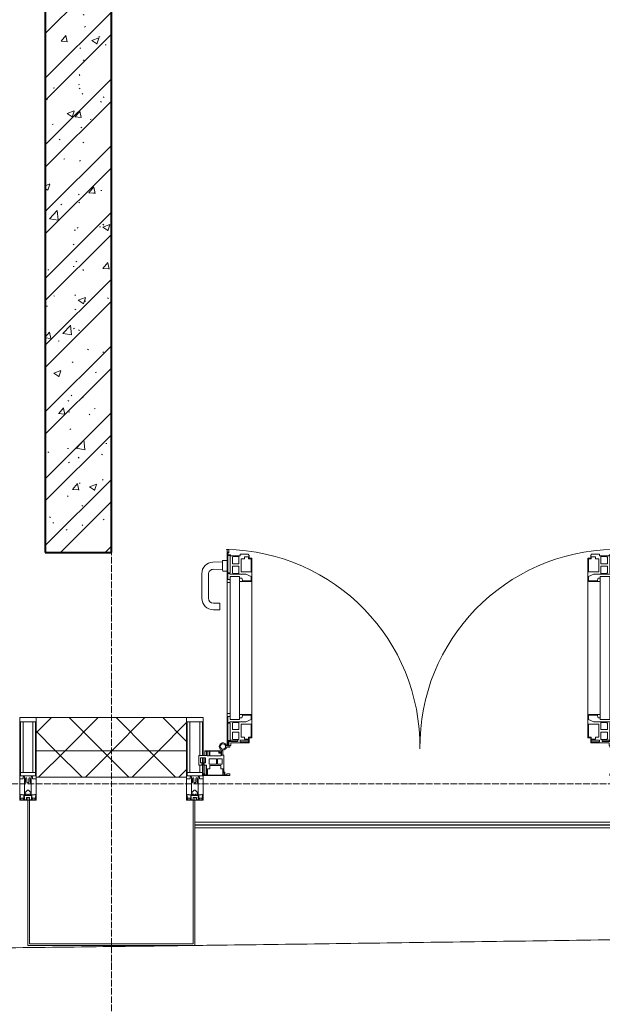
# Model space of a CAD drawing. Header units: millimetres. Extents: x 5617 to 143375, y 7718 to 186221.
# Tile 69 of 106: x 63729 to 65492, y 14732 to 17712. Entities that reach past the tile are written whole.
import ezdxf

# ---------------------------------------------------------------- set-up
doc = ezdxf.new("R2010")
doc.units = ezdxf.units.MM
doc.linetypes.add('ADSK_Линия сетки', pattern=[25, 20, -2.5, 0, -2.5])
doc.linetypes.add('Линия сетки', pattern=[25, 20, -2.5, 0, -2.5])
for name, color, linetype, lineweight in [('Двери', 7, 'Continuous', 18), ('Импосты витража', 7, 'Continuous', 18), ('Колонны', 7, 'Continuous', 18), ('Ограждение', 7, 'Continuous', 18), ('Оси', 7, 'Continuous', 9), ('Панели витража', 7, 'Continuous', 18), ('Поручни', 7, 'Continuous', 18), ('Стены разрез', 7, 'Continuous', 40), ('Стены штриховка', 7, 'Continuous', 40), ('Форма', 7, 'Continuous', 18), ('Элементы узлов', 7, 'Continuous', 18)]:
    doc.layers.add(name, color=color, linetype=linetype, lineweight=lineweight)
pattern_1 = [(45, (0, 0), (-70.71068, 70.71068), []), (135, (0, 0), (-70.71068, -70.71068), [])]

# ---------------------------------------------------------------- blocks, each defined once
blk = doc.blocks.new('135_SLK_K4_AR_rvt-1-МКСС_К4_L08_28_500_')
at = {"layer": 'Стены разрез', "lineweight": 9, "true_color": 0xaaaaaa}
h = blk.add_hatch(dxfattribs=at)
h.set_pattern_fill('FP_1', color=253, style=0, pattern_type=2)
h.set_pattern_definition([(50, (0, 0), (218.62117, -19.1268), [22.86, -251.46]), (355, (0, 0), (-42.29187, 229.2684), [18.288, -201.168]), (100.451, (18.22, -1.6), (176.33107, 210.13963), [19.428, -213.708]), (46.184, (0, 60.96), (325.29495, -50.45164), [34.29, -377.19]), (96.636, (27.1, 56.76), (284.883, 296.91266), [29.142, -320.562]), (351.184, (0, 60.96), (284.8858, 296.9107), [27.432, -301.752]), (21, (30.48, 45.72), (181.93753, -122.71832), [22.86, -251.46]), (326, (30.48, 45.72), (74.16223, 221.0262), [18.288, -201.168]), (71.451, (45.64, 35.5), (256.10035, 98.30526), [19.428, -213.708]), (37.5, (0, 0), (3.70639, 101.465895), [3.353, -195.377, 3.353, -200.863, -201.93]), (37.5, (0, 0), (3.70639, 101.465895), [-402.946, 3.353, -198.577]), (7.5, (0, 0), (80.18358, 120.21653), [3.353, -113.081, 3.353, -190.805, -76.962]), (7.5, (0, 0), (80.18358, 120.21653), [-310.591, 3.353, -73.609]), (327.5, (-67.97, 0), (162.708646, -6.87497), [3.353, -72.847, 3.353, -234.391, -315.468]), (327.5, (-67.97, 0), (162.708646, -6.87497), [-313.944, 3.353, -312.115]), (317.5, (-98.45, 0), (177.75468, 30.51183), [3.353, -95.707, 3.353, -154.534, -224.028]), (317.5, (-98.45, 0), (177.75468, 30.51183), [-256.946, 3.353, -220.675])])
h.paths.add_polyline_path([(122350, 16100), (122350, 20650), (122150, 20650), (122150, 16100), (122161.8, 16100)])
h = blk.add_hatch(dxfattribs=at)
h.set_pattern_fill('FP_2', color=253, style=0, pattern_type=2)
h.set_pattern_definition([(45, (0, 0), (-101.02788, 101.02788), []), (45, (67.35, 0), (-101.02788, 101.02788), [])])
h.paths.add_polyline_path([(122350, 16100), (122350, 20650), (122150, 20650), (122150, 16100), (122161.8, 16100)])
at = {"layer": 'Стены разрез', "color": 253, "true_color": 0xaaaaaa}
for p, q in [((122150, 20650), (122150, 16100)), ((122350, 16100), (122350, 20650)), ((122150, 16100), (122350, 16100))]:
    blk.add_line(p, q, dxfattribs=at)
blk = doc.blocks.new('A_PAN_ALU_Door_Double - EXT_1_Double_EQ-7506763-МКСС_К4_L08_28_500_')
at = {"layer": 'Двери', "color": 253, "lineweight": 5, "true_color": 0xaaaaaa}
for p, q in [((-575.1, -160.7), (-585.4, -160.7)), ((-583.7, -164.2), (-583.7, -262.2)), ((-581.6, -179.2), (-581.6, -164.2)), ((-581.6, -164.2), (-578.6, -164.2)), ((-578.6, -164.2), (-578.6, -174.5)), ((-575.5, -177.5), (-551.3, -177.5)), ((-575.1, -165.6), (-575.1, -160.7)), ((-572.4, -165.6), (-575.1, -165.6)), ((-572.4, -173.3), (-572.4, -165.6)), ((-517.1, -173.3), (-572.4, -173.3)), ((-551.3, -177.5), (-551.3, -182.2)), ((-543.6, -182.2), (-543.6, -176.7)), ((-543.6, -176.7), (-518.6, -176.7)), ((-518.6, -176.7), (-518.6, -182.2)), ((-517.1, -189.3), (-517.1, -173.3)), ((517.1, -173.3), (572.4, -173.3)), ((517.1, -189.3), (517.1, -173.3)), ((518.6, -176.7), (518.6, -182.2)), ((543.6, -176.7), (518.6, -176.7)), ((543.6, -182.2), (543.6, -176.7)), ((551.3, -177.5), (551.3, -182.2)), ((575.5, -177.5), (551.3, -177.5)), ((572.4, -165.6), (575.1, -165.6)), ((572.4, -173.3), (572.4, -165.6)), ((575.1, -160.7), (585.4, -160.7)), ((575.1, -165.6), (575.1, -160.7)), ((581.6, -164.2), (578.6, -164.2)), ((578.6, -164.2), (578.6, -174.5)), ((581.6, -179.2), (581.6, -164.2)), ((583.7, -164.2), (583.7, -262.2)), ((-572.9, -179.2), (-581.6, -179.2)), ((-581.6, -233.4), (-581.6, -180.9)), ((-581.6, -180.9), (-574.6, -180.9)), ((-574.6, -180.9), (-574.6, -233.4)), ((-572.9, -182.2), (-572.9, -179.2)), ((-551.3, -182.2), (-572.9, -182.2)), ((-567.6, -186.7), (-566.1, -184)), ((-567.6, -205.7), (-567.6, -186.7)), ((-547.7, -205.7), (-567.6, -205.7)), ((-566.1, -184), (-547.7, -184)), ((-547.7, -184), (-547.7, -205.7)), ((-518.6, -182.2), (-543.6, -182.2)), ((-541.3, -230.6), (-541.3, -191)), ((-541.3, -191), (-531.2, -191)), ((-531.2, -191), (-531.2, -184.4)), ((-531.2, -184.4), (-518.8, -184.4)), ((-518.8, -184.4), (-518.8, -191)), ((-518.8, -191), (-510.6, -191)), ((-508.2, -189.3), (-517.1, -189.3)), ((-510.6, -191), (-510.6, -230.6)), ((-508.2, -259.2), (-508.2, -189.3)), ((508.2, -189.3), (517.1, -189.3)), ((508.2, -259.2), (508.2, -189.3)), ((510.6, -191), (510.6, -230.6)), ((518.8, -191), (510.6, -191)), ((518.6, -182.2), (543.6, -182.2)), ((518.8, -184.4), (518.8, -191)), ((531.2, -184.4), (518.8, -184.4)), ((531.2, -191), (531.2, -184.4)), ((541.3, -191), (531.2, -191)), ((541.3, -230.6), (541.3, -191)), ((547.7, -184), (547.7, -205.7)), ((566.1, -184), (547.7, -184)), ((547.7, -205.7), (567.6, -205.7)), ((551.3, -182.2), (572.9, -182.2)), ((567.6, -186.7), (566.1, -184)), ((567.6, -205.7), (567.6, -186.7)), ((572.9, -179.2), (581.6, -179.2)), ((572.9, -182.2), (572.9, -179.2)), ((574.6, -180.9), (574.6, -233.4)), ((581.6, -180.9), (574.6, -180.9)), ((581.6, -233.4), (581.6, -180.9)), ((-574.6, -233.4), (-581.6, -233.4)), ((-581.6, -253.1), (-581.6, -235.1)), ((-581.6, -235.1), (-575.4, -235.1)), ((-575.4, -235.1), (-575.4, -237.1)), ((-575.4, -237.1), (-526.4, -237.1)), ((-567.6, -232.6), (-567.6, -213.6)), ((-567.6, -213.6), (-547.7, -213.6)), ((-566.1, -235.3), (-567.6, -232.6)), ((-547.7, -235.3), (-566.1, -235.3)), ((-547.7, -213.6), (-547.7, -235.3)), ((-510.6, -230.6), (-541.3, -230.6)), ((-526.4, -237.1), (-510.6, -244.7)), ((510.6, -230.6), (541.3, -230.6)), ((526.4, -237.1), (510.6, -244.7)), ((575.4, -237.1), (526.4, -237.1)), ((567.6, -213.6), (547.7, -213.6)), ((547.7, -213.6), (547.7, -235.3)), ((547.7, -235.3), (566.1, -235.3)), ((566.1, -235.3), (567.6, -232.6)), ((567.6, -232.6), (567.6, -213.6)), ((574.6, -233.4), (581.6, -233.4)), ((575.4, -235.1), (575.4, -237.1)), ((581.6, -235.1), (575.4, -235.1)), ((581.6, -253.1), (581.6, -235.1)), ((-583.7, -244.2), (-583.7, -677.3)), ((-583.7, -262.2), (-574.6, -262.2)), ((-574.6, -253.1), (-581.6, -253.1)), ((-574.6, -244.2), (-546, -244.2)), ((-574.6, -244.2), (-574.6, -677.3)), ((-574.6, -262.2), (-574.6, -253.1)), ((-546, -677.3), (-546, -244.2)), ((-539.3, -249.6), (-546, -249.6)), ((-546, -249.6), (-546, -259.2)), ((-546, -259.2), (-508.2, -259.2)), ((-537.1, -255.7), (-539.3, -249.6)), ((-537.1, -257.7), (-537.1, -255.7)), ((-510.6, -257.7), (-537.1, -257.7)), ((-510.6, -244.7), (-510.6, -257.7)), ((-508.2, -662.3), (-508.2, -259.2)), ((546, -259.2), (508.2, -259.2)), ((508.2, -662.3), (508.2, -259.2)), ((510.6, -244.7), (510.6, -257.7)), ((510.6, -257.7), (537.1, -257.7)), ((537.1, -255.7), (539.3, -249.6)), ((537.1, -257.7), (537.1, -255.7)), ((539.3, -249.6), (546, -249.6)), ((546, -677.3), (546, -244.2)), ((574.6, -244.2), (546, -244.2)), ((546, -249.6), (546, -259.2)), ((574.6, -244.2), (574.6, -677.3)), ((574.6, -253.1), (581.6, -253.1)), ((574.6, -262.2), (574.6, -253.1)), ((583.7, -262.2), (574.6, -262.2)), ((583.7, -244.2), (583.7, -677.3)), ((-574.6, -659.3), (-583.7, -659.3)), ((-583.7, -659.3), (-583.7, -758.9)), ((-574.6, -659.3), (-583.7, -659.3)), ((-583.7, -659.3), (-583.7, -758.9)), ((-581.6, -686.5), (-581.6, -668.4)), ((-581.6, -668.4), (-574.6, -668.4)), ((-581.6, -686.5), (-581.6, -668.4)), ((-581.6, -668.4), (-574.6, -668.4)), ((-526.4, -684.5), (-575.4, -684.5)), ((-575.4, -684.5), (-575.4, -686.5)), ((-526.4, -684.5), (-575.4, -684.5)), ((-575.4, -684.5), (-575.4, -686.5)), ((-574.6, -668.4), (-574.6, -659.3)), ((-574.6, -668.4), (-574.6, -659.3)), ((-574.6, -677.3), (-546, -677.3)), ((-508.2, -662.3), (-546, -662.3)), ((-546, -662.3), (-546, -672)), ((-508.2, -662.3), (-546, -662.3)), ((-546, -662.3), (-546, -672)), ((-546, -672), (-539.3, -672)), ((-546, -672), (-539.3, -672)), ((-539.3, -672), (-537.1, -665.9)), ((-539.3, -672), (-537.1, -665.9)), ((-537.1, -665.9), (-537.1, -663.8)), ((-537.1, -663.8), (-510.6, -663.8)), ((-537.1, -665.9), (-537.1, -663.8)), ((-537.1, -663.8), (-510.6, -663.8)), ((-510.6, -676.8), (-526.4, -684.5)), ((-510.6, -676.8), (-526.4, -684.5)), ((-510.6, -663.8), (-510.6, -676.8)), ((-510.6, -663.8), (-510.6, -676.8)), ((-508.2, -732.3), (-508.2, -662.3)), ((-508.2, -732.3), (-508.2, -662.3)), ((508.2, -662.3), (546, -662.3)), ((508.2, -732.3), (508.2, -662.3)), ((508.2, -662.3), (546, -662.3)), ((508.2, -732.3), (508.2, -662.3)), ((510.6, -663.8), (510.6, -676.8)), ((537.1, -663.8), (510.6, -663.8)), ((510.6, -663.8), (510.6, -676.8)), ((537.1, -663.8), (510.6, -663.8)), ((510.6, -676.8), (526.4, -684.5)), ((510.6, -676.8), (526.4, -684.5)), ((526.4, -684.5), (575.4, -684.5)), ((526.4, -684.5), (575.4, -684.5)), ((537.1, -665.9), (537.1, -663.8)), ((537.1, -665.9), (537.1, -663.8)), ((539.3, -672), (537.1, -665.9)), ((539.3, -672), (537.1, -665.9)), ((546, -672), (539.3, -672)), ((546, -672), (539.3, -672)), ((546, -662.3), (546, -672)), ((546, -662.3), (546, -672)), ((574.6, -677.3), (546, -677.3)), ((574.6, -659.3), (583.7, -659.3)), ((574.6, -668.4), (574.6, -659.3)), ((574.6, -659.3), (583.7, -659.3)), ((574.6, -668.4), (574.6, -659.3)), ((581.6, -668.4), (574.6, -668.4)), ((581.6, -668.4), (574.6, -668.4)), ((575.4, -684.5), (575.4, -686.5)), ((575.4, -684.5), (575.4, -686.5)), ((581.6, -686.5), (581.6, -668.4)), ((581.6, -686.5), (581.6, -668.4)), ((583.7, -659.3), (583.7, -758.9)), ((583.7, -659.3), (583.7, -758.9)), ((-575.4, -686.5), (-581.6, -686.5)), ((-575.4, -686.5), (-581.6, -686.5)), ((-581.6, -740.6), (-581.6, -688.2)), ((-581.6, -688.2), (-574.6, -688.2)), ((-581.6, -740.6), (-581.6, -688.2)), ((-581.6, -688.2), (-574.6, -688.2)), ((-574.6, -688.2), (-574.6, -740.6)), ((-574.6, -688.2), (-574.6, -740.6)), ((-567.6, -688.9), (-566.1, -686.3)), ((-567.6, -688.9), (-566.1, -686.3)), ((-567.6, -708), (-567.6, -688.9)), ((-567.6, -708), (-567.6, -688.9)), ((-547.7, -708), (-567.6, -708)), ((-547.7, -708), (-567.6, -708)), ((-566.1, -686.3), (-547.7, -686.3)), ((-566.1, -686.3), (-547.7, -686.3)), ((-547.7, -686.3), (-547.7, -708)), ((-547.7, -686.3), (-547.7, -708)), ((-541.3, -730.5), (-541.3, -691)), ((-541.3, -691), (-510.6, -691)), ((-541.3, -730.5), (-541.3, -691)), ((-541.3, -691), (-510.6, -691)), ((-510.6, -691), (-510.6, -730.6)), ((-510.6, -691), (-510.6, -730.6)), ((541.3, -691), (510.6, -691)), ((510.6, -691), (510.6, -730.6)), ((541.3, -691), (510.6, -691)), ((510.6, -691), (510.6, -730.6)), ((541.3, -730.5), (541.3, -691)), ((541.3, -730.5), (541.3, -691)), ((547.7, -686.3), (547.7, -708)), ((566.1, -686.3), (547.7, -686.3)), ((547.7, -686.3), (547.7, -708)), ((566.1, -686.3), (547.7, -686.3)), ((547.7, -708), (567.6, -708)), ((547.7, -708), (567.6, -708)), ((567.6, -688.9), (566.1, -686.3)), ((567.6, -688.9), (566.1, -686.3)), ((567.6, -708), (567.6, -688.9)), ((567.6, -708), (567.6, -688.9)), ((581.6, -688.2), (574.6, -688.2)), ((574.6, -688.2), (574.6, -740.6)), ((581.6, -688.2), (574.6, -688.2)), ((574.6, -688.2), (574.6, -740.6)), ((575.4, -686.5), (581.6, -686.5)), ((575.4, -686.5), (581.6, -686.5)), ((581.6, -740.6), (581.6, -688.2)), ((581.6, -740.6), (581.6, -688.2)), ((-574.6, -740.6), (-581.6, -740.6)), ((-574.6, -740.6), (-581.6, -740.6)), ((-581.6, -750.3), (-581.6, -742.3)), ((-581.6, -742.3), (-572.9, -742.3)), ((-581.6, -750.3), (-581.6, -742.3)), ((-581.6, -742.3), (-572.9, -742.3)), ((-572.9, -742.3), (-572.9, -739.3)), ((-572.9, -739.3), (-543.6, -739.3)), ((-572.9, -742.3), (-572.9, -739.3)), ((-572.9, -739.3), (-543.6, -739.3)), ((-567.6, -734.8), (-567.6, -715.8)), ((-567.6, -715.8), (-547.7, -715.8)), ((-567.6, -734.8), (-567.6, -715.8)), ((-567.6, -715.8), (-547.7, -715.8)), ((-566.1, -737.5), (-567.6, -734.8)), ((-566.1, -737.5), (-567.6, -734.8)), ((-547.7, -737.5), (-566.1, -737.5)), ((-547.7, -737.5), (-566.1, -737.5)), ((-547.7, -715.8), (-547.7, -737.5)), ((-547.7, -715.8), (-547.7, -737.5)), ((-543.6, -739.3), (-543.6, -744.8)), ((-543.6, -739.3), (-543.6, -744.8)), ((-543.6, -744.8), (-518.6, -744.8)), ((-543.6, -744.8), (-518.6, -744.8)), ((-531.2, -730.5), (-541.3, -730.5)), ((-531.2, -730.5), (-541.3, -730.5)), ((-531.2, -737.1), (-531.2, -730.5)), ((-531.2, -737.1), (-531.2, -730.5)), ((-518.8, -737.1), (-531.2, -737.1)), ((-518.8, -737.1), (-531.2, -737.1)), ((-510.6, -730.6), (-518.8, -730.6)), ((-518.8, -730.6), (-518.8, -737.1)), ((-510.6, -730.6), (-518.8, -730.6)), ((-518.8, -730.6), (-518.8, -737.1)), ((-518.6, -744.8), (-518.6, -741.8)), ((-518.6, -741.8), (-517.1, -741.8)), ((-518.6, -744.8), (-518.6, -741.8)), ((-518.6, -741.8), (-517.1, -741.8)), ((-517.1, -741.8), (-517.1, -732.3)), ((-517.1, -732.3), (-508.2, -732.3)), ((-517.1, -741.8), (-517.1, -732.3)), ((-517.1, -732.3), (-508.2, -732.3)), ((517.1, -732.3), (508.2, -732.3)), ((517.1, -732.3), (508.2, -732.3)), ((510.6, -730.6), (518.8, -730.6)), ((510.6, -730.6), (518.8, -730.6)), ((517.1, -741.8), (517.1, -732.3)), ((517.1, -741.8), (517.1, -732.3)), ((518.6, -741.8), (517.1, -741.8)), ((518.6, -741.8), (517.1, -741.8)), ((518.6, -744.8), (518.6, -741.8)), ((518.6, -744.8), (518.6, -741.8)), ((543.6, -744.8), (518.6, -744.8)), ((543.6, -744.8), (518.6, -744.8)), ((518.8, -730.6), (518.8, -737.1)), ((518.8, -730.6), (518.8, -737.1)), ((518.8, -737.1), (531.2, -737.1)), ((518.8, -737.1), (531.2, -737.1)), ((531.2, -730.5), (541.3, -730.5)), ((531.2, -737.1), (531.2, -730.5)), ((531.2, -730.5), (541.3, -730.5)), ((531.2, -737.1), (531.2, -730.5)), ((543.6, -739.3), (543.6, -744.8)), ((572.9, -739.3), (543.6, -739.3)), ((543.6, -739.3), (543.6, -744.8)), ((572.9, -739.3), (543.6, -739.3)), ((567.6, -715.8), (547.7, -715.8)), ((547.7, -715.8), (547.7, -737.5)), ((567.6, -715.8), (547.7, -715.8)), ((547.7, -715.8), (547.7, -737.5)), ((547.7, -737.5), (566.1, -737.5)), ((547.7, -737.5), (566.1, -737.5)), ((566.1, -737.5), (567.6, -734.8)), ((566.1, -737.5), (567.6, -734.8)), ((567.6, -734.8), (567.6, -715.8)), ((567.6, -734.8), (567.6, -715.8)), ((572.9, -742.3), (572.9, -739.3)), ((572.9, -742.3), (572.9, -739.3)), ((581.6, -742.3), (572.9, -742.3)), ((581.6, -742.3), (572.9, -742.3)), ((574.6, -740.6), (581.6, -740.6)), ((574.6, -740.6), (581.6, -740.6)), ((581.6, -750.3), (581.6, -742.3)), ((581.6, -750.3), (581.6, -742.3)), ((-583.7, -758.9), (-578.6, -758.9)), ((-583.7, -758.9), (-578.6, -758.9)), ((-579.8, -750.3), (-581.6, -750.3)), ((-579.8, -750.3), (-581.6, -750.3)), ((-578.6, -748.9), (-579.8, -748.9)), ((-579.8, -748.9), (-579.8, -750.3)), ((-578.6, -748.9), (-579.8, -748.9)), ((-579.8, -748.9), (-579.8, -750.3)), ((-578.6, -758.9), (-578.6, -748.9)), ((-578.6, -758.9), (-578.6, -748.9)), ((578.6, -748.9), (579.8, -748.9)), ((578.6, -758.9), (578.6, -748.9)), ((578.6, -748.9), (579.8, -748.9)), ((578.6, -758.9), (578.6, -748.9)), ((583.7, -758.9), (578.6, -758.9)), ((583.7, -758.9), (578.6, -758.9)), ((579.8, -748.9), (579.8, -750.3)), ((579.8, -748.9), (579.8, -750.3)), ((579.8, -750.3), (581.6, -750.3)), ((579.8, -750.3), (581.6, -750.3))]:
    blk.add_line(p, q, dxfattribs=at)
at = {"layer": 'Двери', "lineweight": 5}
for p, q in [((-625.1, -576.5), (-605.1, -576.5)), ((-605.1, -576.5), (-605.1, -596.5)), ((625.1, -576.5), (605.1, -576.5)), ((605.1, -576.5), (605.1, -596.5)), ((-660.1, -685.7), (-660.1, -611.5)), ((-640.1, -611.5), (-640.1, -683.8)), ((-605.1, -596.5), (-625.1, -596.5)), ((605.1, -596.5), (625.1, -596.5)), ((640.1, -611.5), (640.1, -683.8)), ((660.1, -685.7), (660.1, -611.5)), ((-624.5, -698.8), (-597.6, -697.7)), ((-597.6, -723.5), (-597.6, -696)), ((-595.1, -693.5), (-583.6, -693.5)), ((595.1, -693.5), (583.6, -693.5)), ((597.6, -723.5), (597.6, -696)), ((624.5, -698.8), (597.6, -697.7)), ((-597.6, -721.7), (-626.4, -720.7)), ((-583.6, -726), (-595.1, -726)), ((583.6, -726), (595.1, -726)), ((597.6, -721.7), (626.4, -720.7))]:
    blk.add_line(p, q, dxfattribs=at)
at = {"layer": 'Двери', "color": 253, "lineweight": 5, "true_color": 0xaaaaaa}
for centre, radius, start, end in [((-596.2, -162.7), 11, 9.9716, 343.953), ((-596.2, -162.6), 8, 90, 270), ((-596.2, -162.6), 8, 270, 90), ((-583.7, -166.3), 2.03, 90, 163.9279), ((-575.5, -174.5), 3, 180, 270), ((575.5, -174.5), 3, 270, 0), ((583.7, -166.3), 2.03, 16.0721, 90), ((596.2, -162.7), 11, 196.047, 170.0284), ((596.2, -162.6), 8, 90, 270), ((596.2, -162.6), 8, 270, 90)]:
    blk.add_arc(centre, radius, start, end, dxfattribs=at)
at = {"layer": 'Двери', "color": 254, "lineweight": 5, "true_color": 0xd4d4d4}
for centre, start, end in [((-596.2, -162.6), 270.9387, 0.704), ((596.2, -162.6), 179.296, 269.0613)]:
    blk.add_arc(centre, 596.2, start, end, dxfattribs=at)
at = {"layer": 'Двери', "lineweight": 5}
for centre, radius, start, end in [((-625.1, -611.5), 35, 90, 180), ((625.1, -611.5), 35, 0, 90), ((-625.1, -611.5), 15, 90, 180), ((625.1, -611.5), 15, 0, 90), ((-625.1, -683.8), 15, 180, 272.1944), ((625.1, -683.8), 15, 267.8056, 0), ((-625.1, -685.7), 35, 180, 267.8055), ((-595.1, -696), 2.5, 90, 180), ((595.1, -696), 2.5, 0, 90), ((625.1, -685.7), 35, 272.1945, 0), ((-595.1, -723.5), 2.5, 180, 270), ((595.1, -723.5), 2.5, 270, 0)]:
    blk.add_arc(centre, radius, start, end, dxfattribs=at)
at = {"layer": 'Панели витража', "color": 253, "lineweight": 5, "true_color": 0xaaaaaa}
for p, q in [((-654.3, -79.5), (-654.3, -74.5)), ((-654.3, -74.5), (-575.3, -74.5)), ((-652.8, -79.5), (-654.3, -79.5)), ((-652.8, -76.7), (-652.8, -79.5)), ((-646.3, -76.7), (-652.8, -76.7)), ((-651.2, -76.7), (-651.2, -106.6)), ((-646.3, -106.6), (-646.3, -76.7)), ((-592, -76.3), (-642.4, -76.3)), ((-642.4, -76.3), (-642.4, -95.5)), ((-596.2, -95.5), (-596.2, -76.2)), ((-595.8, -89), (-595, -88.2)), ((-595.8, -95.5), (-595.8, -89)), ((-595, -83.1), (-592, -83.1)), ((-595, -88.2), (-595, -83.1)), ((-593.3, -84.8), (-593.3, -136.5)), ((-590.3, -84.8), (-593.3, -84.8)), ((-592, -83.1), (-592, -76.3)), ((-590.3, -76.5), (-590.3, -84.8)), ((-583.9, -76.5), (-590.3, -76.5)), ((-583.9, -79.5), (-583.9, -76.5)), ((-575.3, -79.5), (-583.9, -79.5)), ((-575.3, -74.5), (-575.3, -79.5)), ((575.3, -74.5), (654.3, -74.5)), ((575.3, -79.5), (575.3, -74.5)), ((583.9, -79.5), (575.3, -79.5)), ((583.9, -76.5), (583.9, -79.5)), ((590.3, -76.5), (583.9, -76.5)), ((590.3, -84.8), (590.3, -76.5)), ((593.3, -84.8), (590.3, -84.8)), ((592, -76.3), (592, -83.1)), ((642.4, -76.3), (592, -76.3)), ((592, -83.1), (595, -83.1)), ((593.3, -136.5), (593.3, -84.8)), ((595, -83.1), (595, -88.2)), ((595, -88.2), (595.8, -89)), ((595.8, -89), (595.8, -95.5)), ((596.2, -76.2), (596.2, -95.5)), ((642.4, -95.5), (642.4, -76.3)), ((646.3, -76.7), (646.3, -106.6)), ((652.8, -76.7), (646.3, -76.7)), ((651.2, -106.6), (651.2, -76.7)), ((652.8, -79.5), (652.8, -76.7)), ((654.3, -79.5), (652.8, -79.5)), ((654.3, -74.5), (654.3, -79.5)), ((-669.2, -106.6), (-660.2, -106.6)), ((-669.2, -135.1), (-669.2, -106.6)), ((-664.2, -113.4), (-664.2, -128.4)), ((-649.2, -113.4), (-664.2, -113.4)), ((-660.2, -106.6), (-660.2, -110.1)), ((-660.2, -110.1), (-653.3, -110.1)), ((-653.3, -106.6), (-646.3, -106.6)), ((-653.3, -110.1), (-653.3, -106.6)), ((-651.2, -113.4), (-651.2, -128.4)), ((-649.2, -128.4), (-649.2, -113.4)), ((-642.4, -95.5), (-635.3, -95.5)), ((-637.8, -108.8), (-637.8, -125)), ((-615.2, -108.8), (-637.8, -108.8)), ((-635.3, -95.5), (-635.3, -105)), ((-635.3, -105), (-602.1, -105)), ((-615.2, -125), (-615.2, -108.8)), ((-613, -108.8), (-613, -125)), ((-598.7, -108.8), (-613, -108.8)), ((-602.1, -95.5), (-595.8, -95.5)), ((-602.1, -105), (-602.1, -95.5)), ((-598.7, -125), (-598.7, -108.8)), ((595.8, -95.5), (602.1, -95.5)), ((598.7, -108.8), (598.7, -125)), ((613, -108.8), (598.7, -108.8)), ((602.1, -95.5), (602.1, -105)), ((602.1, -105), (635.3, -105)), ((613, -125), (613, -108.8)), ((615.2, -108.8), (615.2, -125)), ((637.8, -108.8), (615.2, -108.8)), ((635.3, -95.5), (642.4, -95.5)), ((635.3, -105), (635.3, -95.5)), ((637.8, -125), (637.8, -108.8)), ((646.3, -106.6), (653.3, -106.6)), ((649.2, -113.4), (649.2, -128.4)), ((664.2, -113.4), (649.2, -113.4)), ((651.2, -128.4), (651.2, -113.4)), ((653.3, -106.6), (653.3, -110.1)), ((653.3, -110.1), (660.2, -110.1)), ((660.2, -106.6), (669.2, -106.6)), ((660.2, -110.1), (660.2, -106.6)), ((664.2, -128.4), (664.2, -113.4)), ((669.2, -106.6), (669.2, -135.1)), ((-645.9, -135.1), (-669.2, -135.1)), ((-664.2, -128.4), (-649.2, -128.4)), ((-651.2, -135.1), (-651.2, -148.5)), ((-651.2, -148.5), (-645.9, -148.5)), ((-651.2, -150), (-651.2, -148.5)), ((-645.9, -148.5), (-645.9, -135.1)), ((-644.3, -134.5), (-644.3, -148.2)), ((-637.3, -134.5), (-644.3, -134.5)), ((-644.3, -148.2), (-637.3, -148.2)), ((-637.8, -125), (-615.2, -125)), ((-637.3, -148.2), (-637.3, -134.5)), ((-635.9, -134.2), (-635.9, -148.4)), ((-601.9, -134.2), (-635.9, -134.2)), ((-635.9, -148.4), (-608.9, -148.4)), ((-613, -125), (-598.7, -125)), ((-608.9, -142.8), (-601.9, -142.8)), ((-608.9, -148.4), (-608.9, -142.8)), ((-607.5, -144.4), (-607.5, -148.7)), ((-601.5, -144.4), (-607.5, -144.4)), ((-607.5, -148.7), (-601.5, -148.7)), ((-601.9, -142.8), (-601.9, -134.2)), ((-601.5, -148.7), (-601.5, -144.4)), ((-600.3, -136.5), (-600.3, -150)), ((-593.3, -136.5), (-600.3, -136.5)), ((-596.2, -150), (-596.2, -136.5)), ((600.3, -136.5), (593.3, -136.5)), ((596.2, -136.5), (596.2, -150)), ((598.7, -125), (613, -125)), ((600.3, -150), (600.3, -136.5)), ((601.5, -144.4), (601.5, -148.7)), ((607.5, -144.4), (601.5, -144.4)), ((601.5, -148.7), (607.5, -148.7)), ((635.9, -134.2), (601.9, -134.2)), ((601.9, -134.2), (601.9, -142.8)), ((601.9, -142.8), (608.9, -142.8)), ((607.5, -148.7), (607.5, -144.4)), ((608.9, -142.8), (608.9, -148.4)), ((608.9, -148.4), (635.9, -148.4)), ((615.2, -125), (637.8, -125)), ((635.9, -148.4), (635.9, -134.2)), ((637.3, -134.5), (637.3, -148.2)), ((644.3, -134.5), (637.3, -134.5)), ((637.3, -148.2), (644.3, -148.2)), ((644.3, -148.2), (644.3, -134.5)), ((645.9, -135.1), (645.9, -148.5)), ((669.2, -135.1), (645.9, -135.1)), ((645.9, -148.5), (651.2, -148.5)), ((649.2, -128.4), (664.2, -128.4)), ((651.2, -148.5), (651.2, -135.1)), ((651.2, -148.5), (651.2, -150)), ((-600.3, -150), (-651.2, -150)), ((-600.3, -150), (-596.2, -150)), ((596.2, -150), (600.3, -150)), ((651.2, -150), (600.3, -150))]:
    blk.add_line(p, q, dxfattribs=at)
blk = doc.blocks.new('Rectangular Mullion - 50Wx250H-2623690-МКСС_К4_L08_28_500_')
at = {"layer": 'Элементы узлов', "color": 253, "lineweight": 5, "true_color": 0xaaaaaa}
for p, q in [((-25, 65.2), (-25, 250)), ((-25, 250), (0, 250)), ((25, 250), (0, 250)), ((25, 65.2), (25, 250)), ((-23, 237.3), (0, 237.3)), ((-23, 237.3), (-23, 73.6)), ((-14.9, 84), (-14.9, 237.3)), ((23, 237.3), (0, 237.3)), ((14.9, 84), (14.9, 237.3)), ((23, 237.3), (23, 73.6)), ((-14, 65.2), (-25, 65.2)), ((0, 84), (-23, 84)), ((-0.5, 73.6), (-23, 73.6)), ((-14, 71.3), (-14, 65.2)), ((-10, 71.3), (-14, 71.3)), ((-10, 53), (-10, 71.3)), ((-7, 65.2), (-5.9, 67.3)), ((-7, 65.2), (-7, 54.7)), ((-4.1, 67.3), (-5.9, 67.3)), ((-4.1, 67.3), (-2.9, 65.1)), ((-2.9, 65.1), (-2.9, 54.6)), ((0, 84), (23, 84)), ((0.5, 73.6), (23, 73.6)), ((4.1, 67.3), (2.9, 65.1)), ((2.9, 65.1), (2.9, 54.6)), ((4.1, 67.3), (5.9, 67.3)), ((7, 65.2), (5.9, 67.3)), ((7, 65.2), (7, 54.7)), ((10, 71.3), (14, 71.3)), ((10, 53), (10, 71.3)), ((14, 71.3), (14, 65.2)), ((14, 65.2), (25, 65.2)), ((-8.7, 53), (-10, 53)), ((-10, 53), (-10, 17)), ((-8.7, 53), (-7, 54.7)), ((-8.5, 23), (-1.5, 30)), ((-1.3, 53), (-2.9, 54.6)), ((-1.5, 30), (0, 30)), ((0, 53), (-1.3, 53)), ((0, 53), (1.3, 53)), ((1.5, 30), (0, 30)), ((1.3, 53), (2.9, 54.6)), ((8.5, 23), (1.5, 30)), ((8.7, 53), (7, 54.7)), ((8.7, 53), (10, 53)), ((10, 53), (10, 17)), ((-23.8, 14.6), (-25, 14.2)), ((-25, 0), (-25, 14.2)), ((-22.3, 17), (-23.8, 17)), ((-23.8, 17), (-23.8, 14.6)), ((-22.5, 10.6), (-23.8, 14.6)), ((-22.5, 10.6), (-23.7, 9.9)), ((-23.7, 1.3), (-23.7, 9.9)), ((-23.7, 1.3), (-11.8, 1.3)), ((-23.2, 10.2), (-22.5, 8)), ((-22.5, 8), (-22.5, 4.5)), ((-21.3, 4.5), (-22.5, 4.5)), ((-22.3, 17), (-22.3, 16)), ((-22.3, 16), (-21.3, 16)), ((-19, 17.6), (-21.3, 16)), ((-21.3, 4.5), (-21.3, 6.5)), ((-21.3, 6.5), (-14.2, 6.5)), ((-18.4, 16.6), (-19, 17.6)), ((-7.4, 16.6), (-18.4, 16.6)), ((-14.2, 6.5), (-14.2, 4.5)), ((-13.2, 4.5), (-14.2, 4.5)), ((-13.2, 4.5), (-12.2, 7.2)), ((-12.7, 7.6), (-11.3, 11.4)), ((-12.7, 7.6), (-11.8, 6.9)), ((-12.2, 9), (-12.2, 14.8)), ((-12.2, 14.8), (0, 14.8)), ((-11.8, 1.3), (-11.8, 6.9)), ((-10.5, 11.2), (-11.3, 11.4)), ((-10.5, 1.5), (-10.5, 11.2)), ((-4.8, 1.5), (-10.5, 1.5)), ((-10, 17), (-7.5, 17)), ((-8.5, 18.5), (-8.5, 23)), ((-7.5, 18.5), (-8.5, 18.5)), ((-7.5, 17), (-7.5, 18.5)), ((-7.4, 18), (-7.4, 16.6)), ((-2.6, 18), (-7.4, 18)), ((0, 8), (-4.8, 8)), ((-4.8, 1.5), (-4.8, 8)), ((-2.6, 18), (-2.6, 16.8)), ((-2.6, 16.8), (0, 16.8)), ((2.6, 16.8), (0, 16.8)), ((0, 14.8), (0, 16.8)), ((0, 14.8), (0, 16.8)), ((12.2, 14.8), (0, 14.8)), ((0, 0), (0, 8)), ((0, 8), (4.8, 8)), ((0, 0), (0, 8)), ((2.6, 18), (2.6, 16.8)), ((2.6, 18), (7.4, 18)), ((4.8, 1.5), (4.8, 8)), ((4.8, 1.5), (10.5, 1.5)), ((7.4, 18), (7.4, 16.6)), ((7.4, 16.6), (18.4, 16.6)), ((7.5, 18.5), (8.5, 18.5)), ((7.5, 17), (7.5, 18.5)), ((10, 17), (7.5, 17)), ((8.5, 18.5), (8.5, 23)), ((10.5, 11.2), (11.3, 11.4)), ((10.5, 1.5), (10.5, 11.2)), ((12.7, 7.6), (11.3, 11.4)), ((12.7, 7.6), (11.8, 6.9)), ((11.8, 1.3), (11.8, 6.9)), ((23.7, 1.3), (11.8, 1.3)), ((12.2, 9), (12.2, 14.8)), ((13.2, 4.5), (12.2, 7.2)), ((13.2, 4.5), (14.2, 4.5)), ((21.3, 6.5), (14.2, 6.5)), ((14.2, 6.5), (14.2, 4.5)), ((18.4, 16.6), (19, 17.6)), ((19, 17.6), (21.3, 16)), ((22.3, 16), (21.3, 16)), ((21.3, 4.5), (21.3, 6.5)), ((21.3, 4.5), (22.5, 4.5)), ((22.3, 17), (22.3, 16)), ((22.3, 17), (23.8, 17)), ((22.5, 10.6), (23.8, 14.6)), ((22.5, 10.6), (23.7, 9.9)), ((23.2, 10.2), (22.5, 8)), ((22.5, 8), (22.5, 4.5)), ((23.7, 1.3), (23.7, 9.9)), ((23.8, 17), (23.8, 14.6)), ((23.8, 14.6), (25, 14.2)), ((25, 0), (25, 14.2)), ((-25, 0), (0, 0)), ((25, 0), (0, 0))]:
    blk.add_line(p, q, dxfattribs=at)
for centre, start, end in [((-0.5, 73.1), 360, 90), ((0.5, 73.1), 90, 180)]:
    blk.add_arc(centre, 0.5, start, end, dxfattribs=at)
blk = doc.blocks.new('Rectangular Mullion - R_StandardFrame_50Wx250H-V62-МКСС_К4_L08_28_500_')
at = {"layer": 'Импосты витража', "color": 253, "lineweight": 5, "true_color": 0xaaaaaa}
for p, q in [((-25, -250), (-25, 0)), ((-25, 0), (0, 0)), ((5, 0), (25, 0)), ((25, 0), (25, -250)), ((25, -250), (-25, -250))]:
    blk.add_line(p, q, dxfattribs=at)
blk = doc.blocks.new('Rectangular Mullion - 50Wx250H-V65-МКСС_К4_L08_28_500_')
at = {"layer": 'Элементы узлов', "color": 253, "lineweight": 5, "true_color": 0xaaaaaa}
for p, q in [((-25, 65.2), (-25, 250)), ((-25, 250), (0, 250)), ((25, 250), (0, 250)), ((25, 135.1), (25, 250)), ((-23, 237.3), (0, 237.3)), ((-23, 237.3), (-23, 73.6)), ((-14.9, 84), (-14.9, 237.3)), ((23, 237.3), (0, 237.3)), ((14.9, 135.1), (14.9, 237.3)), ((23, 237.3), (23, 135.1)), ((23, 128.4), (23, 113.4)), ((25, 113.4), (25, 128.4)), ((14.9, 84), (14.9, 106.6)), ((23, 110.1), (23, 73.6)), ((25, 65.2), (25, 110.1)), ((-14, 65.2), (-25, 65.2)), ((0, 84), (-23, 84)), ((-0.5, 73.6), (-23, 73.6)), ((-14, 71.3), (-14, 65.2)), ((-10, 71.3), (-14, 71.3)), ((-10, 53), (-10, 71.3)), ((-7, 65.2), (-5.9, 67.3)), ((-7, 65.2), (-7, 54.7)), ((-4.1, 67.3), (-5.9, 67.3)), ((-4.1, 67.3), (-2.9, 65.1)), ((-2.9, 65.1), (-2.9, 54.6)), ((0, 84), (23, 84)), ((0.5, 73.6), (23, 73.6)), ((4.1, 67.3), (2.9, 65.1)), ((2.9, 65.1), (2.9, 54.6)), ((4.1, 67.3), (5.9, 67.3)), ((7, 65.2), (5.9, 67.3)), ((7, 65.2), (7, 54.7)), ((10, 71.3), (14, 71.3)), ((10, 53), (10, 71.3)), ((14, 71.3), (14, 65.2)), ((14, 65.2), (25, 65.2)), ((-8.7, 53), (-10, 53)), ((-10, 53), (-10, 17)), ((-8.7, 53), (-7, 54.7)), ((-8.5, 23), (-1.5, 30)), ((-1.3, 53), (-2.9, 54.6)), ((-1.5, 30), (0, 30)), ((0, 53), (-1.3, 53)), ((0, 53), (1.3, 53)), ((1.5, 30), (0, 30)), ((1.3, 53), (2.9, 54.6)), ((8.5, 23), (1.5, 30)), ((8.7, 53), (7, 54.7)), ((8.7, 53), (10, 53)), ((10, 53), (10, 17)), ((-23.8, 14.6), (-25, 14.2)), ((-25, 0), (-25, 14.2)), ((-22.3, 17), (-23.8, 17)), ((-23.8, 17), (-23.8, 14.6)), ((-22.5, 10.6), (-23.8, 14.6)), ((-22.5, 10.6), (-23.7, 9.9)), ((-23.7, 1.3), (-23.7, 9.9)), ((-23.7, 1.3), (-11.8, 1.3)), ((-23.2, 10.2), (-22.5, 8)), ((-22.5, 8), (-22.5, 4.5)), ((-21.3, 4.5), (-22.5, 4.5)), ((-22.3, 17), (-22.3, 16)), ((-22.3, 16), (-21.3, 16)), ((-19, 17.6), (-21.3, 16)), ((-21.3, 4.5), (-21.3, 6.5)), ((-21.3, 6.5), (-14.2, 6.5)), ((-18.4, 16.6), (-19, 17.6)), ((-7.4, 16.6), (-18.4, 16.6)), ((-14.2, 6.5), (-14.2, 4.5)), ((-13.2, 4.5), (-14.2, 4.5)), ((-13.2, 4.5), (-12.2, 7.2)), ((-12.7, 7.6), (-11.3, 11.4)), ((-12.7, 7.6), (-11.8, 6.9)), ((-12.2, 9), (-12.2, 14.8)), ((-12.2, 14.8), (0, 14.8)), ((-11.8, 1.3), (-11.8, 6.9)), ((-10.5, 11.2), (-11.3, 11.4)), ((-10.5, 1.5), (-10.5, 11.2)), ((-4.8, 1.5), (-10.5, 1.5)), ((-10, 17), (-7.5, 17)), ((-8.5, 18.5), (-8.5, 23)), ((-7.5, 18.5), (-8.5, 18.5)), ((-7.5, 17), (-7.5, 18.5)), ((-7.4, 18), (-7.4, 16.6)), ((-2.6, 18), (-7.4, 18)), ((0, 8), (-4.8, 8)), ((-4.8, 1.5), (-4.8, 8)), ((-2.6, 18), (-2.6, 16.8)), ((-2.6, 16.8), (0, 16.8)), ((2.6, 16.8), (0, 16.8)), ((0, 14.8), (0, 16.8)), ((0, 14.8), (0, 16.8)), ((12.2, 14.8), (0, 14.8)), ((0, 0), (0, 8)), ((0, 8), (4.8, 8)), ((0, 0), (0, 8)), ((2.6, 18), (2.6, 16.8)), ((2.6, 18), (7.4, 18)), ((4.8, 1.5), (4.8, 8)), ((4.8, 1.5), (10.5, 1.5)), ((7.4, 18), (7.4, 16.6)), ((7.4, 16.6), (18.4, 16.6)), ((7.5, 18.5), (8.5, 18.5)), ((7.5, 17), (7.5, 18.5)), ((10, 17), (7.5, 17)), ((8.5, 18.5), (8.5, 23)), ((10.5, 11.2), (11.3, 11.4)), ((10.5, 1.5), (10.5, 11.2)), ((12.7, 7.6), (11.3, 11.4)), ((12.7, 7.6), (11.8, 6.9)), ((11.8, 1.3), (11.8, 6.9)), ((23.7, 1.3), (11.8, 1.3)), ((12.2, 9), (12.2, 14.8)), ((13.2, 4.5), (12.2, 7.2)), ((13.2, 4.5), (14.2, 4.5)), ((21.3, 6.5), (14.2, 6.5)), ((14.2, 6.5), (14.2, 4.5)), ((18.4, 16.6), (19, 17.6)), ((19, 17.6), (21.3, 16)), ((22.3, 16), (21.3, 16)), ((21.3, 4.5), (21.3, 6.5)), ((21.3, 4.5), (22.5, 4.5)), ((22.3, 17), (22.3, 16)), ((22.3, 17), (23.8, 17)), ((22.5, 10.6), (23.8, 14.6)), ((22.5, 10.6), (23.7, 9.9)), ((23.2, 10.2), (22.5, 8)), ((22.5, 8), (22.5, 4.5)), ((23.7, 1.3), (23.7, 9.9)), ((23.8, 17), (23.8, 14.6)), ((23.8, 14.6), (25, 14.2)), ((25, 0), (25, 14.2)), ((-25, 0), (0, 0)), ((25, 0), (0, 0))]:
    blk.add_line(p, q, dxfattribs=at)
for centre, start, end in [((-0.5, 73.1), 360, 90), ((0.5, 73.1), 90, 180)]:
    blk.add_arc(centre, 0.5, start, end, dxfattribs=at)
blk = doc.blocks.new('Rectangular Mullion - R_StandardFrame_50Wx250H-V66-МКСС_К4_L08_28_500_')
at = {"layer": 'Импосты витража', "color": 253, "lineweight": 5, "true_color": 0xaaaaaa}
for p, q in [((-25, -250), (-25, 0)), ((-25, 0), (-5, 0)), ((0, 0), (25, 0)), ((25, 0), (25, -110.1)), ((25, -113.4), (25, -128.4)), ((25, -135.1), (25, -250)), ((25, -250), (-25, -250))]:
    blk.add_line(p, q, dxfattribs=at)
blk = doc.blocks.new('Ограждение - Ограждение-5915674-МКСС_К4_L08_28_500_')
at = {"layer": 'Поручни', "color": 253, "lineweight": 5, "true_color": 0xaaaaaa}
for p, q in [((41215, -116.5), (39852.5, -116.5)), ((41215, -124.5), (39852.5, -124.5)), ((41215, -125.5), (39852.5, -125.5)), ((41215, -133.5), (39852.5, -133.5))]:
    blk.add_line(p, q, dxfattribs=at)
blk = doc.blocks.new('A_SLK_PAN_Type1 - Прямой тип панели-6537537-МКСС_К4_L08_28_500_')
at = {"layer": 'Колонны', "lineweight": 5}
for p, q in [((-252.5, 440), (252.5, 440)), ((-252.5, 0), (-252.5, 440)), ((-247.5, 435), (-247.5, 0)), ((247.5, 435), (-247.5, 435)), ((247.5, 0), (247.5, 435)), ((252.5, 440), (252.5, 0)), ((-247.5, 0), (-252.5, 0)), ((252.5, 0), (247.5, 0))]:
    blk.add_line(p, q, dxfattribs=at)
blk = doc.blocks.new('135_SLK_K4_AR_FCD_rvt-1-МКСС_К4_L08_28_500_')
at = {"layer": 'Стены разрез', "lineweight": 5, "true_color": 0xaaaaaa}
h = blk.add_hatch(dxfattribs=at)
h.set_pattern_fill('FP_4', color=253, style=0, pattern_type=2)
h.set_pattern_definition(pattern_1)
h.paths.add_polyline_path([(122122.5, 15500), (122577.5, 15500), (122577.5, 15600), (122122.5, 15600)])
h = blk.add_hatch(dxfattribs=at)
h.set_pattern_fill('FP_4', color=253, style=0, pattern_type=2)
h.set_pattern_definition(pattern_1)
h.paths.add_polyline_path([(122122.5, 15420), (122577.5, 15420), (122577.5, 15500), (122122.5, 15500)])
at = {"layer": 'Стены разрез', "color": 253, "lineweight": 9, "true_color": 0xaaaaaa}
for p, q in [((122577.5, 15600), (122122.5, 15600)), ((122122.5, 15600), (122122.5, 15420)), ((122577.5, 15420), (122577.5, 15600)), ((122122.5, 15420), (122577.5, 15420))]:
    blk.add_line(p, q, dxfattribs=at)
at = {"layer": 'Стены штриховка', "color": 253, "lineweight": 9, "true_color": 0xaaaaaa}
blk.add_line((122577.5, 15500), (122122.5, 15500), dxfattribs=at)
at = {"layer": 'Форма', "color": 253, "lineweight": 9, "true_color": 0xaaaaaa}
for points, knots in [([(122602.5, 14910.4), (122635, 14910.9), (122726.4, 14912), (122876.6, 14914), (123111.5, 14917.2), (123405.2, 14921.2), (123698.8, 14925.3), (123933.8, 14928.7), (124110.2, 14931.2), (124286.6, 14933.8), (124521.5, 14937.3), (124815.2, 14941.7), (125167.5, 14947.1), (125461.4, 14951.7), (125696.5, 14955.4), (125931.5, 14959.2), (126225.1, 14963.9), (126518.7, 14968.7), (126753.7, 14972.5), (126930.1, 14975.4), (127106.5, 14978.4), (127341.5, 14982.3), (127635, 14987.2), (127928.6, 14992.1), (128163.6, 14996.1), (128340, 14999.1), (128516.5, 15002.1), (128751.4, 15006.1), (129044.9, 15011.1), (129338.4, 15016.1), (129573.5, 15020), (129750, 15023), (129926.4, 15026), (130161.4, 15030), (130396.1, 15033.9), (130630.9, 15037.8), (130807, 15040.7), (130983.3, 15043.6), (131159.9, 15046.5), (131336.4, 15049.3), (131512.6, 15052.2), (131688.7, 15055), (131864.6, 15057.8), (132040.7, 15060.5), (132216.8, 15063.2), (132363.8, 15065.4), (132481.5, 15067.2), (132569.9, 15068.5), (132658.2, 15069.8), (132775.8, 15071.6), (132922.7, 15073.7), (133098.6, 15076.2), (133274.4, 15078.6), (133450.4, 15081), (133626.5, 15083.3), (133773.5, 15085.2), (133891.3, 15086.7), (133979.9, 15087.8), (134068.4, 15088.9), (134186, 15090.3), (134332.7, 15092), (134508.5, 15094), (134684.1, 15095.8), (134859.8, 15097.6), (135035.9, 15099.3), (135183, 15100.6), (135301.1, 15101.6), (135389.9, 15102.3), (135478.8, 15103), (135597.3, 15103.8), (135745.3, 15104.8), (135922.7, 15105.9), (136158.6, 15107.1), (136452.1, 15108.1), (136684.6, 15108.4), (136800, 15108.4)], [-0.3051302, -0.3051302, -0.3051302, -0.3051302, -0.3030303, -0.2992424, -0.2954545, -0.2878788, -0.280303, -0.2765152, -0.2727273, -0.2689394, -0.2651515, -0.2575758, -0.25, -0.2424242, -0.2386364, -0.2348485, -0.2272727, -0.219697, -0.2159091, -0.2121212, -0.2083333, -0.2045455, -0.1969697, -0.1893939, -0.1856061, -0.1818182, -0.1780303, -0.1742424, -0.1666667, -0.1590909, -0.155303, -0.1515152, -0.1477273, -0.1439394, -0.1363636, -0.1325758, -0.1287879, -0.125, -0.1212121, -0.1174242, -0.1136364, -0.1098485, -0.1060606, -0.1022727, -0.0984848, -0.094697, -0.092803, -0.0909091, -0.0890152, -0.0871212, -0.0833333, -0.0795455, -0.0757576, -0.0719697, -0.0681818, -0.0643939, -0.0625, -0.0606061, -0.0587121, -0.0568182, -0.0530303, -0.0492424, -0.0454545, -0.0416667, -0.0378788, -0.0340909, -0.032197, -0.030303, -0.0284091, -0.0265152, -0.0227273, -0.0189394, -0.0151515, -0.0075758, 0, 0, 0, 0]), ([(119002.5, 14872.5), (119060.1, 14872.9), (119235, 14874.3), (119468.8, 14876.3), (119703.8, 14878.3), (119938.9, 14880.5), (120232.8, 14883.3), (120585.2, 14886.8), (120937.6, 14890.5), (121290.2, 14894.4), (121642.8, 14898.5), (121995.2, 14902.7), (122288.9, 14906.4), (122477.4, 14908.8), (122548.4, 14909.7), (122560.7, 14909.9)], [-0.38249705, -0.38249705, -0.38249705, -0.38249705, -0.37878788, -0.37121212, -0.36742424, -0.36363636, -0.35606061, -0.34848485, -0.34090909, -0.33333333, -0.32575758, -0.31818182, -0.31060606, -0.30681818, -0.3060268, -0.3060268, -0.3060268, -0.3060268])]:
    blk.add_open_spline(points, degree=3, knots=knots, dxfattribs=at)
at = {"layer": 'Импосты витража', "color": 253, "lineweight": 5, "true_color": 0xaaaaaa}
for name, p in [('Rectangular Mullion - 50Wx250H-2623690-МКСС_К4_L08_28_500_', (122097.5, 15350)), ('Rectangular Mullion - 50Wx250H-V65-МКСС_К4_L08_28_500_', (122602.5, 15350))]:
    blk.add_blockref(name, p, dxfattribs=at)
at = {"layer": 'Импосты витража', "color": 253, "lineweight": 5, "true_color": 0xaaaaaa, "extrusion": (0, 0, -1), "rotation": 180}
for name, p in [('Rectangular Mullion - R_StandardFrame_50Wx250H-V62-МКСС_К4_L08_28_500_', (-122097.5, 15350)), ('Rectangular Mullion - R_StandardFrame_50Wx250H-V66-МКСС_К4_L08_28_500_', (-122602.5, 15350))]:
    blk.add_blockref(name, p, dxfattribs=at)
at = {"layer": 'Колонны', "color": 253, "lineweight": 5, "true_color": 0xaaaaaa, "rotation": 180}
blk.add_blockref('A_SLK_PAN_Type1 - Прямой тип панели-6537537-МКСС_К4_L08_28_500_', (122350, 15350), dxfattribs=at)
at = {"layer": 'Ограждение', "color": 253, "lineweight": 5, "true_color": 0xaaaaaa}
blk.add_blockref('Ограждение - Ограждение-5915674-МКСС_К4_L08_28_500_', (82750, 15400), dxfattribs=at)
at = {"layer": 'Панели витража', "color": 253, "lineweight": 5, "true_color": 0xaaaaaa, "rotation": 180}
blk.add_blockref('A_PAN_ALU_Door_Double - EXT_1_Double_EQ-7506763-МКСС_К4_L08_28_500_', (123283.8, 15350), dxfattribs=at)

msp = doc.modelspace()

# ---------------------------------------------------------------- linework, layer by layer
at = {"layer": 'Оси', "linetype": 'Линия сетки'}
msp.add_line((64006.2, 12025.7), (64006.2, 33150), dxfattribs=at)
at = {"layer": 'Оси', "linetype": 'ADSK_Линия сетки'}
msp.add_line((78406.2, 15400), (26144.7, 15400), dxfattribs=at)

# ---------------------------------------------------------------- block references
at = {"lineweight": 5}
for name in ['135_SLK_K4_AR_FCD_rvt-1-МКСС_К4_L08_28_500_', '135_SLK_K4_AR_rvt-1-МКСС_К4_L08_28_500_']:
    msp.add_blockref(name, (-58343.8, 0), dxfattribs=at)

doc.saveas('drawing.dxf')
